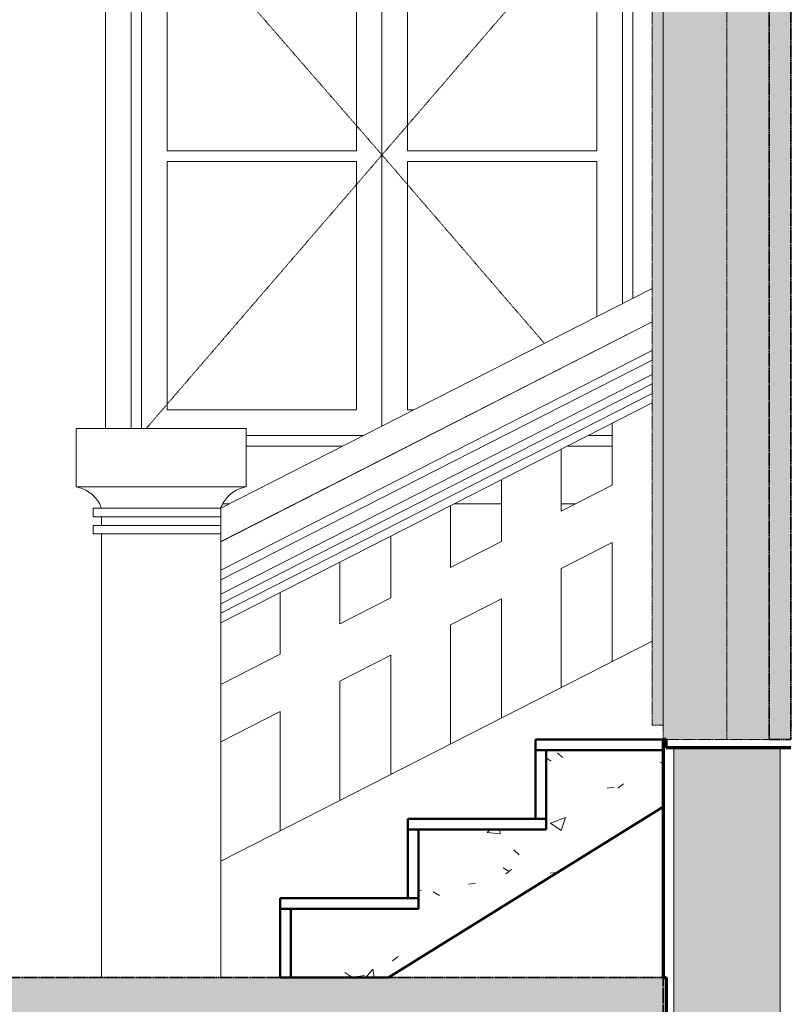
# Model space of a CAD drawing. Header units: millimetres. Extents: x -32613 to 52917, y -2150 to 8528.
# Tile 139 of 256: x 28083 to 29880, y 407 to 2723. Entities that reach past the tile are written whole.
import ezdxf

# ---------------------------------------------------------------- set-up
doc = ezdxf.new("R2010")
doc.units = ezdxf.units.MM
doc.linetypes.add('_Tracejado médio', pattern=[4, 3, -1])
doc.linetypes.add('_Tracejado pequeno', pattern=[2.25, 1.5, -0.75])
for name, color, linetype, lineweight in [('A-DOOR', 31, 'Continuous', 25), ('A-DOOR-FRAM', 31, 'Continuous', 25), ('A-FLOR', 192, 'Continuous', 18), ('A-FLOR-PATT', 8, 'Continuous', 25), ('A-GENM', 13, 'Continuous', 18), ('A-GLAZ', 151, 'Continuous', 18), ('A-GLAZ-HDLN', 1, '_Tracejado pequeno', 18), ('A-WALL', 113, 'Continuous', 25), ('A-WALL-PATT', 111, 'Continuous', 70), ('S-STRS', 31, 'Continuous', 18)]:
    doc.layers.add(name, color=color, linetype=linetype, lineweight=lineweight)
pattern_1 = [(50, (30874.76, 3294.04), (364.368, -31.878), [38.1, -419.1]), (355, (30874.76, 3294.04), (-70.486, 382.113), [30.48, -335.28]), (100.451, (30905.13, 3291.38), (293.885, 350.233), [32.38, -356.18]), (46.184, (30874.76, 3395.64), (542.16, -84.086), [57.15, -628.65]), (96.636, (30919.94, 3388.63), (474.805, 494.855), [48.57, -534.27]), (351.184, (30874.76, 3395.64), (474.81, 494.85), [45.72, -502.92]), (21, (30925.56, 3370.24), (303.228, -204.53), [38.1, -419.1]), (326, (30925.56, 3370.24), (123.604, 368.376), [30.48, -335.28]), (71.451, (30950.83, 3353.2), (426.834, 163.843), [32.38, -356.18]), (37.5, (30874.76, 3294.04), (6.1766, 169.11), [16.764, -314.452, 16.764, -323.596, -336.55]), (37.5, (30874.76, 3294.04), (6.1766, 169.11), [-671.576, 16.764, -319.786]), (7.5, (30874.76, 3294.04), (133.639, 200.3615), [16.764, -177.292, 16.764, -306.832, -128.27]), (7.5, (30874.76, 3294.04), (133.639, 200.3615), [-517.652, 16.764, -111.506]), (327.5, (30761.48, 3294.04), (271.182, -11.4584), [16.764, -110.236, 16.764, -379.476, -525.78]), (327.5, (30761.48, 3294.04), (271.182, -11.4584), [-523.24, 16.764, -509.016]), (317.5, (30710.68, 3294.04), (296.259, 50.853), [16.764, -148.336, 16.764, -246.38, -373.38]), (317.5, (30710.68, 3294.04), (296.259, 50.853), [-428.244, 16.764, -356.616])]

# ---------------------------------------------------------------- blocks, each defined once
blk = doc.blocks.new('Double_Flush_-_Unequal_2422 - 1_54-4025860-CORTE B - MANTER _ DEMOLIR')
at = {"layer": 'A-DOOR', "linetype": '_Tracejado médio', "lineweight": 18}
for points in [[(12735.7, 3163.6), (12761.1, 3163.6), (12761.1, 3239.8), (12735.7, 3239.8)], [(13014.3, 1030), (13061.1, 1030), (13061.1, 3163.6), (13010.3, 3163.6), (13010.3, 1030)]]:
    blk.add_hatch(color=21, dxfattribs=at).paths.add_polyline_path(points, flags=0)
at = {"layer": 'A-DOOR-FRAM', "linetype": '_Tracejado médio', "lineweight": 18}
for color, points in [(21, [(13086.5, 3163.6), (13086.5, 3239.8), (13061.1, 3239.8), (13061.1, 3163.6)]), (41, [(12761.1, 1063.6), (12761.1, 3163.6), (12735.7, 3163.6), (12735.7, 1063.6)]), (41, [(13086.5, 1063.6), (13086.5, 3163.6), (13061.1, 3163.6), (13061.1, 1063.6)])]:
    blk.add_hatch(color=color, dxfattribs=at).paths.add_polyline_path(points, flags=0)
at = {"layer": 'A-DOOR', "color": 40, "linetype": '_Tracejado médio', "lineweight": 35}
for p, q in [((13061.1, 3163.6), (13010.3, 3163.6)), ((13010.3, 3163.6), (13010.3, 1030)), ((13061.1, 1030), (13061.1, 3163.6)), ((13010.3, 1030), (13061.1, 1030))]:
    blk.add_line(p, q, dxfattribs=at)
at = {"layer": 'A-DOOR-FRAM', "color": 40, "linetype": '_Tracejado médio', "lineweight": 35}
for p, q in [((12735.7, 3239.8), (12735.7, 3163.6)), ((12761.1, 3239.8), (12735.7, 3239.8)), ((12761.1, 3163.6), (12761.1, 3239.8)), ((13086.5, 3239.8), (13061.1, 3239.8)), ((13061.1, 3239.8), (13061.1, 3163.6)), ((13086.5, 3163.6), (13086.5, 3239.8)), ((12735.7, 3163.6), (12761.1, 3163.6)), ((13061.1, 3163.6), (13086.5, 3163.6))]:
    blk.add_line(p, q, dxfattribs=at)
at = {"layer": 'A-DOOR-FRAM', "color": 30, "linetype": '_Tracejado médio', "lineweight": 18}
for p, q in [((12735.7, 1063.6), (12735.7, 3163.6)), ((12761.1, 3163.6), (12761.1, 1063.6)), ((13086.5, 3163.6), (13086.5, 1063.6)), ((12761.1, 1063.6), (12735.7, 1063.6)), ((13061.1, 1063.6), (13086.5, 1063.6))]:
    blk.add_line(p, q, dxfattribs=at)
blk = doc.blocks.new('Window_CV - Window_CV - 1 divisão-4329174-CORTE B - MANTER _ DEMOLIR')
at = {"layer": 'A-GLAZ'}
for p, q in [((11450.3, 3630), (11450.3, 1761.2)), ((12750.3, 3630), (11450.3, 3630)), ((12750.3, 3239.8), (12750.3, 3630)), ((11510.3, 3570), (12690.3, 3570)), ((11510.3, 1761.2), (11510.3, 3570)), ((12690.3, 3570), (12690.3, 2067.6)), ((11535.3, 3545), (12665.3, 3545)), ((11535.3, 3545), (11535.3, 1761.2)), ((12665.3, 2054.9), (12665.3, 3545)), ((11595.3, 3485), (11595.3, 3144)), ((12087.8, 3485), (11595.3, 3485)), ((12087.8, 3144), (12087.8, 3485)), ((12605.3, 3485), (12112.8, 3485)), ((12112.8, 3485), (12112.8, 3144)), ((12605.3, 3144), (12605.3, 3485)), ((12087.8, 3144), (11595.3, 3144)), ((12605.3, 3144), (12112.8, 3144)), ((11535.3, 3084), (12665.3, 3084)), ((12100.3, 3084), (11535.3, 3084)), ((12665.3, 3084), (12100.3, 3084)), ((12100.3, 1767), (12100.3, 3084)), ((12100.3, 3084), (12100.3, 1767)), ((11595.3, 2414.5), (11595.3, 3024)), ((11595.3, 3024), (12040.3, 3024)), ((12040.3, 3024), (12040.3, 2414.5)), ((12160.3, 2414.5), (12160.3, 3024)), ((12160.3, 3024), (12605.3, 3024)), ((12605.3, 3024), (12605.3, 2414.5)), ((12040.3, 2414.5), (11595.3, 2414.5)), ((12605.3, 2414.5), (12160.3, 2414.5)), ((11595.3, 2389.5), (11595.3, 1805)), ((11595.3, 2389.5), (12040.3, 2389.5)), ((12040.3, 1805), (12040.3, 2389.5)), ((12160.3, 2389.5), (12605.3, 2389.5)), ((12160.3, 2389.5), (12160.3, 1805)), ((12605.3, 2024.3), (12605.3, 2389.5)), ((11595.3, 1805), (12040.3, 1805)), ((12160.3, 1805), (12174.8, 1805)), ((11781.1, 1745), (12057, 1745)), ((12585.8, 1745), (12641.2, 1745)), ((12008, 1720), (11781.1, 1720)), ((12641.2, 1720), (12536.7, 1720)), ((11726, 1584), (11741, 1584)), ((12269.9, 1584), (12381.2, 1584)), ((12521.2, 1584), (12555.1, 1584))]:
    blk.add_line(p, q, dxfattribs=at)
at = {"layer": 'A-GLAZ-HDLN'}
for p, q in [((11510.3, 3084), (12685.1, 3084)), ((11510.3, 3084), (12100.3, 2405)), ((12100.3, 2405), (12685.1, 3084)), ((12100.3, 2405), (11545.8, 1761.2)), ((12482.2, 1961.6), (12100.3, 2405))]:
    blk.add_line(p, q, dxfattribs=at)
blk = doc.blocks.new('Generic Models 2 - Generic Models 2-3017803-CORTE B - MANTER _ DEMOLIR')
at = {"layer": 'A-GENM'}
for p, q in [((12735.7, 2090.8), (11721.1, 1573.8)), ((11721.1, 1495.3), (12735.7, 2012.2)), ((11721.1, 1495.1), (12735.7, 2012.2)), ((12735.7, 1944.9), (11721.1, 1427.8)), ((11721.1, 1405.3), (12735.7, 1922.4)), ((12735.7, 1888.8), (11721.1, 1371.7)), ((11721.1, 1349.2), (12735.7, 1866.3)), ((12735.7, 1843.9), (11721.1, 1326.8)), ((11721.1, 1304.3), (12735.7, 1821.4)), ((11381.2, 1761.2), (11781.1, 1761.2)), ((11381.2, 1761.2), (11381.2, 1623.8)), ((11781.1, 1623.8), (11781.1, 1761.2)), ((12641.2, 1773.2), (12641.2, 1627.9)), ((12521.2, 1566.7), (12521.2, 1712.1)), ((11781.1, 1623.8), (11381.2, 1623.8)), ((12381.2, 1640.7), (12381.2, 1495.4)), ((12641.2, 1627.9), (12521.2, 1566.7)), ((12261.2, 1434.2), (12261.2, 1579.6)), ((11721.1, 1573.8), (11421.1, 1573.8)), ((11421.1, 1573.8), (11421.1, 1553.8)), ((11421.1, 1553.8), (11721.1, 1553.8)), ((11441.1, 1553.8), (11441.1, 1533.3)), ((11721.1, 1573.8), (11721.1, 1553.8)), ((11721.1, 1553.8), (11721.1, 1533.3)), ((11721.1, 1533.3), (11721.1, 1553.8)), ((11721.1, 1533.3), (11421.1, 1533.3)), ((11421.1, 1533.3), (11421.1, 1513.3)), ((11721.1, 1533.3), (11721.1, 1513.3)), ((11421.1, 1513.3), (11721.1, 1513.3)), ((11441.1, 1513.3), (11441.1, 470)), ((11721.1, 1513.3), (11721.1, 1495.3)), ((11721.1, 470), (11721.1, 1513.3)), ((12121.2, 1508.2), (12121.2, 1362.9)), ((12381.2, 1495.4), (12261.2, 1434.2)), ((12521.2, 1432), (12641.2, 1493.2)), ((12641.2, 1493.2), (12641.2, 1212.6)), ((12001.2, 1301.7), (12001.2, 1447.1)), ((12521.2, 1151.4), (12521.2, 1432)), ((11861.2, 1375.7), (11861.2, 1230.4)), ((12121.2, 1362.9), (12001.2, 1301.7)), ((12261.2, 1299.5), (12381.2, 1360.7)), ((12381.2, 1360.7), (12381.2, 1080.1)), ((12261.2, 1018.9), (12261.2, 1299.5)), ((12735.7, 1260.8), (11721.1, 743.7)), ((11861.2, 1230.4), (11721.1, 1159)), ((12001.2, 1167), (12121.2, 1228.2)), ((12121.2, 1228.2), (12121.2, 947.6)), ((12001.2, 886.4), (12001.2, 1167)), ((11721.1, 1024.3), (11861.2, 1095.7)), ((11861.2, 1095.7), (11861.2, 815.1)), ((11721.1, 743.7), (11721.1, 470))]:
    blk.add_line(p, q, dxfattribs=at)
for points, knots in [([(11441.1, 1573.8), (11439.2, 1579), (11434.4, 1588.8), (11426, 1599.6), (11417.9, 1607), (11409.2, 1613.6), (11397, 1620), (11386.6, 1622.9), (11381.1, 1623.8)], [-1, -1, -1, -1, -0.8, -0.6, -0.5, -0.4, -0.2, 0, 0, 0, 0]), ([(11781, 1623.8), (11775.6, 1622.9), (11765.1, 1620), (11752.9, 1613.6), (11744.2, 1607), (11736.2, 1599.6), (11727.7, 1588.8), (11722.9, 1579), (11721, 1573.8)], [0, 0, 0, 0, 0.2, 0.4, 0.5, 0.6, 0.8, 1, 1, 1, 1])]:
    blk.add_open_spline(points, degree=3, knots=knots, dxfattribs=at)

msp = doc.modelspace()

# ---------------------------------------------------------------- hatches: boundary and pattern name
at = {"layer": 'A-FLOR-PATT', "lineweight": 18}
msp.add_hatch(color=21, dxfattribs=at).paths.add_polyline_path([(25851.51, 350), (29595.459, 350), (29595.459, 470), (23605.459, 470), (23605.459, 350), (25236.571, 350)], flags=0)
at = {"layer": 'A-WALL'}
for points in [[(29745.459, 1030), (29745.459, 3163.6), (29595.459, 3163.6), (29595.459, 1030), (29602.795, 1030)], [(29745.459, 1030), (29844.659, 1030), (29844.659, 3163.6), (29745.459, 3163.6), (29745.459, 1361.427)]]:
    msp.add_hatch(color=254, dxfattribs=at).paths.add_polyline_path(points, flags=0)
at = {"layer": 'A-WALL-PATT'}
msp.add_hatch(color=256, dxfattribs=at).paths.add_polyline_path([(29870.459, 0), (29870.459, 1010), (29620.459, 1010), (29620.459, 0)], flags=0)
at = {"layer": 'S-STRS'}
h = msp.add_hatch(dxfattribs=at)
h.set_pattern_fill('FP_4', color=256, style=0, pattern_type=2)
h.set_pattern_definition(pattern_1)
h.paths.add_polyline_path([(29320.459, 700.556), (29595.459, 871.667), (29595.459, 1005), (29320.459, 1005), (29320.459, 818.333)], flags=0)
h = msp.add_hatch(dxfattribs=at)
h.set_pattern_fill('FP_4', color=256, style=0, pattern_type=2)
h.set_pattern_definition(pattern_1)
h.paths.add_polyline_path([(28720.459, 470), (28949.924, 470), (29320.459, 700.556), (29320.459, 818.333), (29020.459, 818.333), (29020.459, 631.667), (28720.459, 631.667)], flags=0)

# ---------------------------------------------------------------- linework, layer by layer
at = {"layer": 'A-FLOR', "color": 40, "linetype": '_Tracejado médio', "lineweight": 35}
for p, q in [((29595.459, 470), (23605.459, 470)), ((29595.459, 350), (29595.459, 470))]:
    msp.add_line(p, q, dxfattribs=at)
at = {"layer": 'A-WALL', "color": 30, "linetype": '_Tracejado médio', "lineweight": 18}
for p, q in [((29595.459, 1030), (29595.459, 3163.6)), ((29745.459, 1030), (29745.459, 3163.6)), ((29844.659, 1030), (29602.795, 1030))]:
    msp.add_line(p, q, dxfattribs=at)
at = {"layer": 'A-WALL', "lineweight": 70}
for p, q in [((29602.795, 1030), (29595.459, 1030)), ((29595.459, 1030), (29595.459, 470)), ((29602.795, 1010), (29602.795, 1030)), ((29895.459, 1010), (29602.795, 1010)), ((29595.459, 470), (29602.795, 470)), ((29602.795, 470), (29602.795, 330))]:
    msp.add_line(p, q, dxfattribs=at)
at = {"layer": 'A-WALL', "lineweight": 18}
for p, q in [((29597.959, 1030), (29597.959, 470)), ((29620.459, 1010), (29620.459, 0)), ((29870.459, 1010), (29870.459, 0))]:
    msp.add_line(p, q, dxfattribs=at)
at = {"layer": 'S-STRS', "lineweight": 50}
for p, q in [((29595.459, 1030), (29295.459, 1030)), ((29295.459, 1030), (29295.459, 1005)), ((29595.459, 1005), (29595.459, 1030)), ((29295.459, 1005), (29595.459, 1005)), ((29295.459, 1005), (29295.459, 843.333)), ((29320.459, 1005), (29295.459, 1005)), ((29595.459, 1005), (29320.459, 1005)), ((29320.459, 1005), (29320.459, 818.333)), ((29320.459, 843.333), (29320.459, 1005)), ((29595.459, 871.667), (29595.459, 1005)), ((29320.459, 700.556), (29595.459, 871.667)), ((29320.459, 843.333), (28995.459, 843.333)), ((28995.459, 843.333), (28995.459, 818.333)), ((29295.459, 843.333), (29320.459, 843.333)), ((29320.459, 818.333), (29320.459, 843.333)), ((28995.459, 818.333), (28995.459, 656.667)), ((29020.459, 818.333), (28995.459, 818.333)), ((28995.459, 818.333), (29320.459, 818.333)), ((29320.459, 818.333), (29020.459, 818.333)), ((29020.459, 818.333), (29020.459, 631.667)), ((29020.459, 656.667), (29020.459, 818.333)), ((28949.924, 470), (29320.459, 700.556)), ((29020.459, 656.667), (28695.459, 656.667)), ((28695.459, 656.667), (28695.459, 631.667)), ((28995.459, 656.667), (29020.459, 656.667)), ((29020.459, 631.667), (29020.459, 656.667)), ((28695.459, 631.667), (28695.459, 470)), ((28720.459, 631.667), (28695.459, 631.667)), ((28695.459, 631.667), (29020.459, 631.667)), ((29020.459, 631.667), (28720.459, 631.667)), ((28720.459, 631.667), (28720.459, 470)), ((28720.459, 470), (28720.459, 631.667)), ((28695.459, 470), (28720.459, 470)), ((28720.459, 470), (28949.924, 470))]:
    msp.add_line(p, q, dxfattribs=at)

# ---------------------------------------------------------------- block references
at = {"layer": 'A-DOOR', "color": 30, "linetype": '_Tracejado médio', "lineweight": 18}
msp.add_blockref('Double_Flush_-_Unequal_2422 - 1_54-4025860-CORTE B - MANTER _ DEMOLIR', (16834.344, 0), dxfattribs=at)
at = {"layer": 'A-GENM'}
msp.add_blockref('Generic Models 2 - Generic Models 2-3017803-CORTE B - MANTER _ DEMOLIR', (16834.344, 0), dxfattribs=at)
at = {"layer": 'A-GLAZ'}
msp.add_blockref('Window_CV - Window_CV - 1 divisão-4329174-CORTE B - MANTER _ DEMOLIR', (16834.344, 0), dxfattribs=at)

doc.saveas('drawing.dxf')
